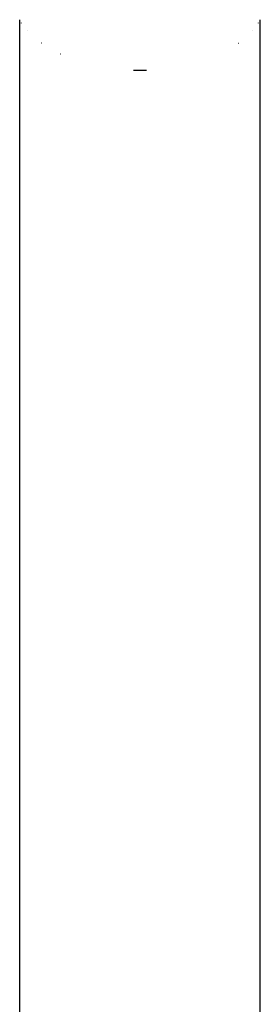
# Model space of a CAD drawing. Extents: x -19547 to -11561, y 2096 to 5601.
# Tile 34 of 168: x -19132 to -19123, y 3418 to 3455. Entities that reach past the tile are written whole.
import ezdxf

# ---------------------------------------------------------------- set-up
doc = ezdxf.new("R2010")
doc.units = 0
doc.header["$MEASUREMENT"] = 0
doc.layers.add('TANK', color=2, linetype='CONTINUOUS')
doc.layers.add('TANK-SLOPE', color=2, linetype='CONTINUOUS')

# ---------------------------------------------------------------- blocks, each defined once
blk = doc.blocks.new('A$C3406478A')
at = {"layer": 'TANK'}
for p, q in [((-1.03, 23.624), (-1.03, 85.046)), ((7.958, 20.143), (7.958, 85.046)), ((-0.958, 84.92), (-0.965, 84.93)), ((-0.748, 84.65), (-0.756, 84.658)), ((7.676, 84.65), (7.684, 84.658)), ((7.886, 84.92), (7.892, 84.93)), ((-0.202, 84.165), (-0.21, 84.171)), ((7.129, 84.165), (7.138, 84.171)), ((0.503, 83.759), (0.496, 83.762)), ((3.218, 83.158), (3.71, 83.158))]:
    blk.add_line(p, q, dxfattribs=at)

msp = doc.modelspace()

# ---------------------------------------------------------------- block references
at = {"layer": 'TANK-SLOPE'}
msp.add_blockref('A$C3406478A', (-19131.275, 3370.039, 0), dxfattribs=at)

doc.saveas('drawing.dxf')
